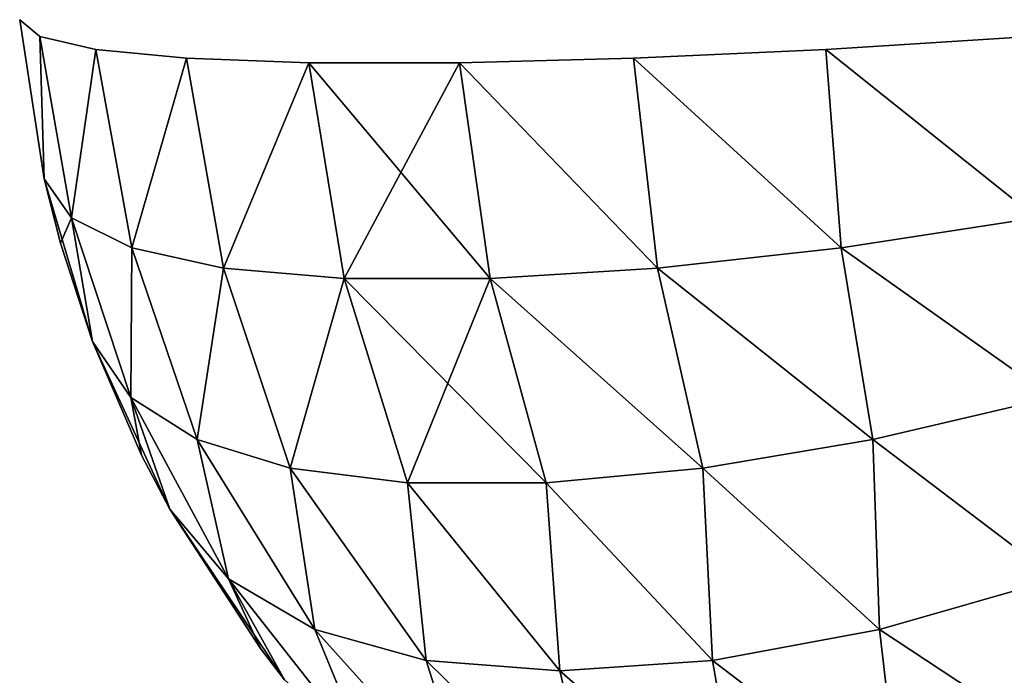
# Model space of a CAD drawing. Header units: millimetres. Extents: x -125 to 125, y -4 to 54.
# Tile 238 of 256: x 122.664 to 123.065, y -2.911 to -2.644. Entities that reach past the tile are written whole.
import ezdxf

# ---------------------------------------------------------------- set-up
doc = ezdxf.new("R2010")
doc.units = ezdxf.units.MM
doc.header["$LTSCALE"] = 65.185185
for name, color, linetype in [('293', 7, 'CONTINUOUS'), ('294', 7, 'CONTINUOUS'), ('295', 7, 'CONTINUOUS'), ('301', 7, 'CONTINUOUS'), ('302', 7, 'CONTINUOUS'), ('303', 7, 'CONTINUOUS')]:
    doc.layers.add(name, color=color, linetype=linetype)

msp = doc.modelspace()

# ---------------------------------------------------------------- linework, layer by layer
at = {"layer": '293', "color": 7, "linetype": 'Continuous'}
for points in [[(122.67384, -2.7085, -41.04183), (122.66383, -2.64358, -41.04183), (122.67198, -2.6504, -41.12792), (122.67384, -2.7085, -41.04183)], [(122.69487, -2.6557, -41.21141), (122.68493, -2.7244, -41.1255), (122.67198, -2.6504, -41.12792), (122.69487, -2.6557, -41.21141)], [(122.68493, -2.7244, -41.1255), (122.67384, -2.7085, -41.04183), (122.67198, -2.6504, -41.12792), (122.68493, -2.7244, -41.1255)], [(123.07585, -2.6504, -41.53178), (123.07826, -2.7244, -41.51883), (122.99235, -2.6557, -41.50889), (123.07585, -2.6504, -41.53178)], [(122.7095, -2.73661, -41.20507), (122.68493, -2.7244, -41.1255), (122.69487, -2.6557, -41.21141), (122.7095, -2.73661, -41.20507)], [(122.73182, -2.65932, -41.2898), (122.7095, -2.73661, -41.20507), (122.69487, -2.6557, -41.21141), (122.73182, -2.65932, -41.2898)], [(122.99235, -2.6557, -41.50889), (122.99869, -2.73661, -41.49426), (122.91397, -2.65932, -41.47195), (122.99235, -2.6557, -41.50889)], [(123.07826, -2.7244, -41.51883), (122.99869, -2.73661, -41.49426), (122.99235, -2.6557, -41.50889), (123.07826, -2.7244, -41.51883)], [(122.74689, -2.74494, -41.28002), (122.7095, -2.73661, -41.20507), (122.73182, -2.65932, -41.2898), (122.74689, -2.74494, -41.28002)], [(122.78171, -2.66116, -41.36072), (122.74689, -2.74494, -41.28002), (122.73182, -2.65932, -41.2898), (122.78171, -2.66116, -41.36072)], [(122.91397, -2.65932, -41.47195), (122.92374, -2.74494, -41.45688), (122.84304, -2.66116, -41.42206), (122.91397, -2.65932, -41.47195)], [(122.99869, -2.73661, -41.49426), (122.92374, -2.74494, -41.45688), (122.91397, -2.65932, -41.47195), (122.99869, -2.73661, -41.49426)], [(122.79603, -2.74917, -41.34821), (122.74689, -2.74494, -41.28002), (122.78171, -2.66116, -41.36072), (122.79603, -2.74917, -41.34821)], [(122.84304, -2.66116, -41.42206), (122.79603, -2.74917, -41.34821), (122.78171, -2.66116, -41.36072), (122.84304, -2.66116, -41.42206)], [(122.85555, -2.74917, -41.40773), (122.79603, -2.74917, -41.34821), (122.84304, -2.66116, -41.42206), (122.85555, -2.74917, -41.40773)], [(122.92374, -2.74494, -41.45688), (122.85555, -2.74917, -41.40773), (122.84304, -2.66116, -41.42206), (122.92374, -2.74494, -41.45688)], [(122.67384, -2.7085, -41.04183), (122.68493, -2.7244, -41.1255), (122.6804, -2.73465, -41.04183), (122.67384, -2.7085, -41.04183)], [(122.68493, -2.7244, -41.1255), (122.69346, -2.77475, -41.04183), (122.6804, -2.73465, -41.04183), (122.68493, -2.7244, -41.1255)], [(122.68493, -2.7244, -41.1255), (122.7095, -2.73661, -41.20507), (122.70914, -2.79757, -41.11898), (122.68493, -2.7244, -41.1255)], [(122.68493, -2.7244, -41.1255), (122.70914, -2.79757, -41.11898), (122.69346, -2.77475, -41.04183), (122.68493, -2.7244, -41.1255)], [(122.99869, -2.73661, -41.49426), (123.07826, -2.7244, -41.51883), (123.08478, -2.79757, -41.49462), (122.99869, -2.73661, -41.49426)], [(122.7095, -2.73661, -41.20507), (122.73618, -2.81478, -41.1922), (122.70914, -2.79757, -41.11898), (122.7095, -2.73661, -41.20507)], [(122.7095, -2.73661, -41.20507), (122.74689, -2.74494, -41.28002), (122.73618, -2.81478, -41.1922), (122.7095, -2.73661, -41.20507)], [(122.92374, -2.74494, -41.45688), (122.99869, -2.73661, -41.49426), (123.01157, -2.81478, -41.46758), (122.92374, -2.74494, -41.45688)], [(122.99869, -2.73661, -41.49426), (123.08478, -2.79757, -41.49462), (123.01157, -2.81478, -41.46758), (122.99869, -2.73661, -41.49426)], [(122.74689, -2.74494, -41.28002), (122.7741, -2.82651, -41.26157), (122.73618, -2.81478, -41.1922), (122.74689, -2.74494, -41.28002)], [(122.74689, -2.74494, -41.28002), (122.79603, -2.74917, -41.34821), (122.7741, -2.82651, -41.26157), (122.74689, -2.74494, -41.28002)], [(122.85555, -2.74917, -41.40773), (122.92374, -2.74494, -41.45688), (122.9422, -2.82651, -41.42966), (122.85555, -2.74917, -41.40773)], [(122.92374, -2.74494, -41.45688), (123.01157, -2.81478, -41.46758), (122.9422, -2.82651, -41.42966), (122.92374, -2.74494, -41.45688)], [(122.79603, -2.74917, -41.34821), (122.82193, -2.83245, -41.32532), (122.7741, -2.82651, -41.26157), (122.79603, -2.74917, -41.34821)], [(122.79603, -2.74917, -41.34821), (122.85555, -2.74917, -41.40773), (122.82193, -2.83245, -41.32532), (122.79603, -2.74917, -41.34821)], [(122.85555, -2.74917, -41.40773), (122.87844, -2.83245, -41.38184), (122.82193, -2.83245, -41.32532), (122.85555, -2.74917, -41.40773)], [(122.85555, -2.74917, -41.40773), (122.9422, -2.82651, -41.42966), (122.87844, -2.83245, -41.38184), (122.85555, -2.74917, -41.40773)], [(122.70914, -2.79757, -41.11898), (122.71349, -2.82113, -41.04183), (122.69346, -2.77475, -41.04183), (122.70914, -2.79757, -41.11898)], [(122.72503, -2.84315, -41.04183), (122.71349, -2.82113, -41.04183), (122.70914, -2.79757, -41.11898), (122.72503, -2.84315, -41.04183)], [(122.73618, -2.81478, -41.1922), (122.749, -2.87162, -41.11742), (122.70914, -2.79757, -41.11898), (122.73618, -2.81478, -41.1922)], [(122.749, -2.87162, -41.11742), (122.72503, -2.84315, -41.04183), (122.70914, -2.79757, -41.11898), (122.749, -2.87162, -41.11742)], [(123.08478, -2.79757, -41.49462), (123.08634, -2.87162, -41.45476), (123.01157, -2.81478, -41.46758), (123.08478, -2.79757, -41.49462)], [(122.7741, -2.82651, -41.26157), (122.78406, -2.89223, -41.18954), (122.73618, -2.81478, -41.1922), (122.7741, -2.82651, -41.26157)], [(122.78406, -2.89223, -41.18954), (122.749, -2.87162, -41.11742), (122.73618, -2.81478, -41.1922), (122.78406, -2.89223, -41.18954)], [(123.01157, -2.81478, -41.46758), (123.01422, -2.89223, -41.4197), (122.9422, -2.82651, -41.42966), (123.01157, -2.81478, -41.46758)], [(123.08634, -2.87162, -41.45476), (123.01422, -2.89223, -41.4197), (123.01157, -2.81478, -41.46758), (123.08634, -2.87162, -41.45476)], [(122.82193, -2.83245, -41.32532), (122.82947, -2.90482, -41.25761), (122.7741, -2.82651, -41.26157), (122.82193, -2.83245, -41.32532)], [(122.82947, -2.90482, -41.25761), (122.78406, -2.89223, -41.18954), (122.7741, -2.82651, -41.26157), (122.82947, -2.90482, -41.25761)], [(122.9422, -2.82651, -41.42966), (122.94616, -2.90482, -41.37429), (122.87844, -2.83245, -41.38184), (122.9422, -2.82651, -41.42966)], [(123.01422, -2.89223, -41.4197), (122.94616, -2.90482, -41.37429), (122.9422, -2.82651, -41.42966), (123.01422, -2.89223, -41.4197)], [(122.87844, -2.83245, -41.38184), (122.88401, -2.90906, -41.31976), (122.82193, -2.83245, -41.32532), (122.87844, -2.83245, -41.38184)], [(122.88401, -2.90906, -41.31976), (122.82947, -2.90482, -41.25761), (122.82193, -2.83245, -41.32532), (122.88401, -2.90906, -41.31976)], [(122.94616, -2.90482, -41.37429), (122.88401, -2.90906, -41.31976), (122.87844, -2.83245, -41.38184), (122.94616, -2.90482, -41.37429)], [(122.749, -2.87162, -41.11742), (122.76195, -2.90003, -41.04183), (122.72503, -2.84315, -41.04183), (122.749, -2.87162, -41.11742)], [(122.78406, -2.89223, -41.18954), (122.80497, -2.94282, -41.11293), (122.749, -2.87162, -41.11742), (122.78406, -2.89223, -41.18954)], [(122.80497, -2.94282, -41.11293), (122.77182, -2.91275, -41.04183), (122.749, -2.87162, -41.11742), (122.80497, -2.94282, -41.11293)], [(122.77182, -2.91275, -41.04183), (122.76195, -2.90003, -41.04183), (122.749, -2.87162, -41.11742), (122.77182, -2.91275, -41.04183)], [(123.08634, -2.87162, -41.45476), (123.09083, -2.94282, -41.3988), (123.01422, -2.89223, -41.4197), (123.08634, -2.87162, -41.45476)], [(122.82947, -2.90482, -41.25761), (122.84781, -2.96319, -41.18121), (122.78406, -2.89223, -41.18954), (122.82947, -2.90482, -41.25761)], [(122.84781, -2.96319, -41.18121), (122.80497, -2.94282, -41.11293), (122.78406, -2.89223, -41.18954), (122.84781, -2.96319, -41.18121)], [(123.01422, -2.89223, -41.4197), (123.02255, -2.96319, -41.35595), (122.94616, -2.90482, -41.37429), (123.01422, -2.89223, -41.4197)], [(123.09083, -2.94282, -41.3988), (123.02255, -2.96319, -41.35595), (123.01422, -2.89223, -41.4197), (123.09083, -2.94282, -41.3988)], [(122.88401, -2.90906, -41.31976), (122.89934, -2.97351, -41.24563), (122.82947, -2.90482, -41.25761), (122.88401, -2.90906, -41.31976)], [(122.89934, -2.97351, -41.24563), (122.84781, -2.96319, -41.18121), (122.82947, -2.90482, -41.25761), (122.89934, -2.97351, -41.24563)], [(122.94616, -2.90482, -41.37429), (122.95813, -2.97351, -41.30442), (122.88401, -2.90906, -41.31976), (122.94616, -2.90482, -41.37429)], [(123.02255, -2.96319, -41.35595), (122.95813, -2.97351, -41.30442), (122.94616, -2.90482, -41.37429), (123.02255, -2.96319, -41.35595)], [(122.95813, -2.97351, -41.30442), (122.89934, -2.97351, -41.24563), (122.88401, -2.90906, -41.31976), (122.95813, -2.97351, -41.30442)]]:
    msp.add_3dface(points, dxfattribs=at)
at = {"layer": '294', "color": 7, "linetype": 'Continuous'}
for points in [[(122.66383, -2.64358, -41.04183), (122.67384, -2.7085, -41.04183), (122.66383, -2.64358, -38.95817), (122.66383, -2.64358, -41.04183)], [(122.66383, -2.64358, -38.95817), (122.67384, -2.7085, -41.04183), (122.67384, -2.7085, -38.95817), (122.66383, -2.64358, -38.95817)], [(122.67384, -2.7085, -38.95817), (122.6804, -2.73465, -41.04183), (122.6804, -2.73466, -38.95817), (122.67384, -2.7085, -38.95817)], [(122.67384, -2.7085, -41.04183), (122.6804, -2.73465, -41.04183), (122.67384, -2.7085, -38.95817), (122.67384, -2.7085, -41.04183)], [(122.6804, -2.73465, -41.04183), (122.69346, -2.77475, -41.04183), (122.6804, -2.73466, -38.95817), (122.6804, -2.73465, -41.04183)], [(122.6804, -2.73466, -38.95817), (122.69346, -2.77475, -41.04183), (122.69346, -2.77475, -38.95817), (122.6804, -2.73466, -38.95817)], [(122.69346, -2.77475, -41.04183), (122.71349, -2.82113, -41.04183), (122.69346, -2.77475, -38.95817), (122.69346, -2.77475, -41.04183)], [(122.69346, -2.77475, -38.95817), (122.71349, -2.82113, -41.04183), (122.71349, -2.82113, -38.95817), (122.69346, -2.77475, -38.95817)], [(122.71349, -2.82113, -41.04183), (122.72503, -2.84315, -41.04183), (122.71349, -2.82113, -38.95817), (122.71349, -2.82113, -41.04183)], [(122.71349, -2.82113, -38.95817), (122.72503, -2.84315, -41.04183), (122.72503, -2.84315, -38.95817), (122.71349, -2.82113, -38.95817)], [(122.72503, -2.84315, -41.04183), (122.76195, -2.90003, -41.04183), (122.72503, -2.84315, -38.95817), (122.72503, -2.84315, -41.04183)], [(122.72503, -2.84315, -38.95817), (122.76195, -2.90003, -41.04183), (122.76195, -2.90003, -38.95817), (122.72503, -2.84315, -38.95817)], [(122.76195, -2.90003, -41.04183), (122.77182, -2.91275, -41.04183), (122.76195, -2.90003, -38.95817), (122.76195, -2.90003, -41.04183)], [(122.76195, -2.90003, -38.95817), (122.77182, -2.91275, -41.04183), (122.77182, -2.91275, -38.95817), (122.76195, -2.90003, -38.95817)]]:
    msp.add_3dface(points, dxfattribs=at)
at = {"layer": '295', "color": 7, "linetype": 'Continuous'}
for points in [[(122.66383, -2.64358, -38.95817), (122.67384, -2.7085, -38.95817), (122.67198, -2.6504, -38.87208), (122.66383, -2.64358, -38.95817)], [(122.67384, -2.7085, -38.95817), (122.68493, -2.7244, -38.8745), (122.67198, -2.6504, -38.87208), (122.67384, -2.7085, -38.95817)], [(122.67198, -2.6504, -38.87208), (122.68493, -2.7244, -38.8745), (122.69487, -2.6557, -38.78859), (122.67198, -2.6504, -38.87208)], [(122.99235, -2.6557, -38.49111), (123.07826, -2.7244, -38.48117), (123.07585, -2.6504, -38.46822), (122.99235, -2.6557, -38.49111)], [(122.68493, -2.7244, -38.8745), (122.7095, -2.73661, -38.79493), (122.69487, -2.6557, -38.78859), (122.68493, -2.7244, -38.8745)], [(122.69487, -2.6557, -38.78859), (122.7095, -2.73661, -38.79493), (122.73182, -2.65932, -38.7102), (122.69487, -2.6557, -38.78859)], [(122.91397, -2.65932, -38.52805), (122.99869, -2.73661, -38.50574), (122.99235, -2.6557, -38.49111), (122.91397, -2.65932, -38.52805)], [(122.99869, -2.73661, -38.50574), (123.07826, -2.7244, -38.48117), (122.99235, -2.6557, -38.49111), (122.99869, -2.73661, -38.50574)], [(122.7095, -2.73661, -38.79493), (122.74689, -2.74494, -38.71998), (122.73182, -2.65932, -38.7102), (122.7095, -2.73661, -38.79493)], [(122.73182, -2.65932, -38.7102), (122.74689, -2.74494, -38.71998), (122.78171, -2.66116, -38.63928), (122.73182, -2.65932, -38.7102)], [(122.84304, -2.66116, -38.57794), (122.92375, -2.74494, -38.54312), (122.91397, -2.65932, -38.52805), (122.84304, -2.66116, -38.57794)], [(122.92375, -2.74494, -38.54312), (122.99869, -2.73661, -38.50574), (122.91397, -2.65932, -38.52805), (122.92375, -2.74494, -38.54312)], [(122.74689, -2.74494, -38.71998), (122.79603, -2.74917, -38.65179), (122.78171, -2.66116, -38.63928), (122.74689, -2.74494, -38.71998)], [(122.78171, -2.66116, -38.63928), (122.85555, -2.74917, -38.59227), (122.84304, -2.66116, -38.57794), (122.78171, -2.66116, -38.63928)], [(122.79603, -2.74917, -38.65179), (122.85555, -2.74917, -38.59227), (122.78171, -2.66116, -38.63928), (122.79603, -2.74917, -38.65179)], [(122.85555, -2.74917, -38.59227), (122.92375, -2.74494, -38.54312), (122.84304, -2.66116, -38.57794), (122.85555, -2.74917, -38.59227)], [(122.67384, -2.7085, -38.95817), (122.69346, -2.77475, -38.95817), (122.68493, -2.7244, -38.8745), (122.67384, -2.7085, -38.95817)], [(122.67384, -2.7085, -38.95817), (122.6804, -2.73466, -38.95817), (122.69346, -2.77475, -38.95817), (122.67384, -2.7085, -38.95817)], [(122.68493, -2.7244, -38.8745), (122.69346, -2.77475, -38.95817), (122.70914, -2.79757, -38.88102), (122.68493, -2.7244, -38.8745)], [(122.7095, -2.73661, -38.79493), (122.68493, -2.7244, -38.8745), (122.70914, -2.79757, -38.88102), (122.7095, -2.73661, -38.79493)], [(123.07826, -2.7244, -38.48117), (122.99869, -2.73661, -38.50574), (123.08478, -2.79757, -38.50538), (123.07826, -2.7244, -38.48117)], [(122.7095, -2.73661, -38.79493), (122.70914, -2.79757, -38.88102), (122.73618, -2.81478, -38.8078), (122.7095, -2.73661, -38.79493)], [(122.74689, -2.74494, -38.71998), (122.7095, -2.73661, -38.79493), (122.73618, -2.81478, -38.8078), (122.74689, -2.74494, -38.71998)], [(122.99869, -2.73661, -38.50574), (122.92375, -2.74494, -38.54312), (123.01157, -2.81478, -38.53242), (122.99869, -2.73661, -38.50574)], [(122.99869, -2.73661, -38.50574), (123.01157, -2.81478, -38.53242), (123.08478, -2.79757, -38.50538), (122.99869, -2.73661, -38.50574)], [(122.74689, -2.74494, -38.71998), (122.73618, -2.81478, -38.8078), (122.7741, -2.82651, -38.73843), (122.74689, -2.74494, -38.71998)], [(122.79603, -2.74917, -38.65179), (122.74689, -2.74494, -38.71998), (122.7741, -2.82651, -38.73843), (122.79603, -2.74917, -38.65179)], [(122.92375, -2.74494, -38.54312), (122.85555, -2.74917, -38.59227), (122.9422, -2.82651, -38.57034), (122.92375, -2.74494, -38.54312)], [(122.92375, -2.74494, -38.54312), (122.9422, -2.82651, -38.57034), (123.01157, -2.81478, -38.53242), (122.92375, -2.74494, -38.54312)], [(122.79603, -2.74917, -38.65179), (122.7741, -2.82651, -38.73843), (122.82193, -2.83245, -38.67468), (122.79603, -2.74917, -38.65179)], [(122.85555, -2.74917, -38.59227), (122.79603, -2.74917, -38.65179), (122.87844, -2.83245, -38.61816), (122.85555, -2.74917, -38.59227)], [(122.79603, -2.74917, -38.65179), (122.82193, -2.83245, -38.67468), (122.87844, -2.83245, -38.61816), (122.79603, -2.74917, -38.65179)], [(122.85555, -2.74917, -38.59227), (122.87844, -2.83245, -38.61816), (122.9422, -2.82651, -38.57034), (122.85555, -2.74917, -38.59227)], [(122.69346, -2.77475, -38.95817), (122.72503, -2.84315, -38.95817), (122.70914, -2.79757, -38.88102), (122.69346, -2.77475, -38.95817)], [(122.69346, -2.77475, -38.95817), (122.71349, -2.82113, -38.95817), (122.72503, -2.84315, -38.95817), (122.69346, -2.77475, -38.95817)], [(122.72503, -2.84315, -38.95817), (122.749, -2.87162, -38.88258), (122.70914, -2.79757, -38.88102), (122.72503, -2.84315, -38.95817)], [(122.70914, -2.79757, -38.88102), (122.749, -2.87162, -38.88258), (122.73618, -2.81478, -38.8078), (122.70914, -2.79757, -38.88102)], [(123.01157, -2.81478, -38.53242), (123.08634, -2.87162, -38.54524), (123.08478, -2.79757, -38.50538), (123.01157, -2.81478, -38.53242)], [(122.73618, -2.81478, -38.8078), (122.78406, -2.89223, -38.81046), (122.7741, -2.82651, -38.73843), (122.73618, -2.81478, -38.8078)], [(122.749, -2.87162, -38.88258), (122.78406, -2.89223, -38.81046), (122.73618, -2.81478, -38.8078), (122.749, -2.87162, -38.88258)], [(122.9422, -2.82651, -38.57034), (123.01422, -2.89223, -38.5803), (123.01157, -2.81478, -38.53242), (122.9422, -2.82651, -38.57034)], [(123.01422, -2.89223, -38.5803), (123.08634, -2.87162, -38.54524), (123.01157, -2.81478, -38.53242), (123.01422, -2.89223, -38.5803)], [(122.7741, -2.82651, -38.73843), (122.82947, -2.90482, -38.74239), (122.82193, -2.83245, -38.67468), (122.7741, -2.82651, -38.73843)], [(122.78406, -2.89223, -38.81046), (122.82947, -2.90482, -38.74239), (122.7741, -2.82651, -38.73843), (122.78406, -2.89223, -38.81046)], [(122.87844, -2.83245, -38.61816), (122.94616, -2.90482, -38.62571), (122.9422, -2.82651, -38.57034), (122.87844, -2.83245, -38.61816)], [(122.94616, -2.90482, -38.62571), (123.01422, -2.89223, -38.5803), (122.9422, -2.82651, -38.57034), (122.94616, -2.90482, -38.62571)], [(122.82193, -2.83245, -38.67468), (122.88401, -2.90906, -38.68024), (122.87844, -2.83245, -38.61816), (122.82193, -2.83245, -38.67468)], [(122.82947, -2.90482, -38.74239), (122.88401, -2.90906, -38.68024), (122.82193, -2.83245, -38.67468), (122.82947, -2.90482, -38.74239)], [(122.88401, -2.90906, -38.68024), (122.94616, -2.90482, -38.62571), (122.87844, -2.83245, -38.61816), (122.88401, -2.90906, -38.68024)], [(122.72503, -2.84315, -38.95817), (122.77182, -2.91275, -38.95817), (122.749, -2.87162, -38.88258), (122.72503, -2.84315, -38.95817)], [(122.72503, -2.84315, -38.95817), (122.76195, -2.90003, -38.95817), (122.77182, -2.91275, -38.95817), (122.72503, -2.84315, -38.95817)], [(122.77182, -2.91275, -38.95817), (122.80497, -2.94282, -38.88707), (122.749, -2.87162, -38.88258), (122.77182, -2.91275, -38.95817)], [(122.749, -2.87162, -38.88258), (122.80497, -2.94282, -38.88707), (122.78406, -2.89223, -38.81046), (122.749, -2.87162, -38.88258)], [(123.01422, -2.89223, -38.5803), (123.09083, -2.94282, -38.6012), (123.08634, -2.87162, -38.54524), (123.01422, -2.89223, -38.5803)], [(122.78406, -2.89223, -38.81046), (122.84781, -2.96319, -38.81879), (122.82947, -2.90482, -38.74239), (122.78406, -2.89223, -38.81046)], [(122.80497, -2.94282, -38.88707), (122.84781, -2.96319, -38.81879), (122.78406, -2.89223, -38.81046), (122.80497, -2.94282, -38.88707)], [(122.94616, -2.90482, -38.62571), (123.02255, -2.96319, -38.64405), (123.01422, -2.89223, -38.5803), (122.94616, -2.90482, -38.62571)], [(123.02255, -2.96319, -38.64405), (123.09083, -2.94282, -38.6012), (123.01422, -2.89223, -38.5803), (123.02255, -2.96319, -38.64405)], [(122.82947, -2.90482, -38.74239), (122.89934, -2.97351, -38.75437), (122.88401, -2.90906, -38.68024), (122.82947, -2.90482, -38.74239)], [(122.84781, -2.96319, -38.81879), (122.89934, -2.97351, -38.75437), (122.82947, -2.90482, -38.74239), (122.84781, -2.96319, -38.81879)], [(122.88401, -2.90906, -38.68024), (122.95813, -2.97351, -38.69558), (122.94616, -2.90482, -38.62571), (122.88401, -2.90906, -38.68024)], [(122.95813, -2.97351, -38.69558), (123.02255, -2.96319, -38.64405), (122.94616, -2.90482, -38.62571), (122.95813, -2.97351, -38.69558)], [(122.89934, -2.97351, -38.75437), (122.95813, -2.97351, -38.69558), (122.88401, -2.90906, -38.68024), (122.89934, -2.97351, -38.75437)]]:
    msp.add_3dface(points, dxfattribs=at)
at = {"layer": '301', "color": 7, "linetype": 'Continuous'}
for points in [[(122.67384, -2.7085, 38.95817), (122.66383, -2.64358, 38.95817), (122.67198, -2.6504, 38.87208), (122.67384, -2.7085, 38.95817)], [(122.69487, -2.6557, 38.78859), (122.68493, -2.7244, 38.8745), (122.67198, -2.6504, 38.87208), (122.69487, -2.6557, 38.78859)], [(122.68493, -2.7244, 38.8745), (122.67384, -2.7085, 38.95817), (122.67198, -2.6504, 38.87208), (122.68493, -2.7244, 38.8745)], [(123.07585, -2.6504, 38.46822), (123.07826, -2.7244, 38.48117), (122.99235, -2.6557, 38.49111), (123.07585, -2.6504, 38.46822)], [(122.7095, -2.73661, 38.79493), (122.68493, -2.7244, 38.8745), (122.69487, -2.6557, 38.78859), (122.7095, -2.73661, 38.79493)], [(122.73182, -2.65932, 38.7102), (122.7095, -2.73661, 38.79493), (122.69487, -2.6557, 38.78859), (122.73182, -2.65932, 38.7102)], [(122.99235, -2.6557, 38.49111), (122.99869, -2.73661, 38.50574), (122.91397, -2.65932, 38.52805), (122.99235, -2.6557, 38.49111)], [(123.07826, -2.7244, 38.48117), (122.99869, -2.73661, 38.50574), (122.99235, -2.6557, 38.49111), (123.07826, -2.7244, 38.48117)], [(122.74689, -2.74494, 38.71998), (122.7095, -2.73661, 38.79493), (122.73182, -2.65932, 38.7102), (122.74689, -2.74494, 38.71998)], [(122.78171, -2.66116, 38.63928), (122.74689, -2.74494, 38.71998), (122.73182, -2.65932, 38.7102), (122.78171, -2.66116, 38.63928)], [(122.91397, -2.65932, 38.52805), (122.92374, -2.74494, 38.54312), (122.84304, -2.66116, 38.57794), (122.91397, -2.65932, 38.52805)], [(122.99869, -2.73661, 38.50574), (122.92374, -2.74494, 38.54312), (122.91397, -2.65932, 38.52805), (122.99869, -2.73661, 38.50574)], [(122.79603, -2.74917, 38.65179), (122.74689, -2.74494, 38.71998), (122.78171, -2.66116, 38.63928), (122.79603, -2.74917, 38.65179)], [(122.84304, -2.66116, 38.57794), (122.79603, -2.74917, 38.65179), (122.78171, -2.66116, 38.63928), (122.84304, -2.66116, 38.57794)], [(122.85555, -2.74917, 38.59227), (122.79603, -2.74917, 38.65179), (122.84304, -2.66116, 38.57794), (122.85555, -2.74917, 38.59227)], [(122.92374, -2.74494, 38.54312), (122.85555, -2.74917, 38.59227), (122.84304, -2.66116, 38.57794), (122.92374, -2.74494, 38.54312)], [(122.67384, -2.7085, 38.95817), (122.68493, -2.7244, 38.8745), (122.6804, -2.73465, 38.95817), (122.67384, -2.7085, 38.95817)], [(122.68493, -2.7244, 38.8745), (122.69346, -2.77475, 38.95817), (122.6804, -2.73465, 38.95817), (122.68493, -2.7244, 38.8745)], [(122.68493, -2.7244, 38.8745), (122.7095, -2.73661, 38.79493), (122.70914, -2.79757, 38.88102), (122.68493, -2.7244, 38.8745)], [(122.68493, -2.7244, 38.8745), (122.70914, -2.79757, 38.88102), (122.69346, -2.77475, 38.95817), (122.68493, -2.7244, 38.8745)], [(122.99869, -2.73661, 38.50574), (123.07826, -2.7244, 38.48117), (123.08478, -2.79757, 38.50538), (122.99869, -2.73661, 38.50574)], [(122.7095, -2.73661, 38.79493), (122.73618, -2.81478, 38.8078), (122.70914, -2.79757, 38.88102), (122.7095, -2.73661, 38.79493)], [(122.7095, -2.73661, 38.79493), (122.74689, -2.74494, 38.71998), (122.73618, -2.81478, 38.8078), (122.7095, -2.73661, 38.79493)], [(122.92374, -2.74494, 38.54312), (122.99869, -2.73661, 38.50574), (123.01157, -2.81478, 38.53242), (122.92374, -2.74494, 38.54312)], [(122.99869, -2.73661, 38.50574), (123.08478, -2.79757, 38.50538), (123.01157, -2.81478, 38.53242), (122.99869, -2.73661, 38.50574)], [(122.74689, -2.74494, 38.71998), (122.7741, -2.82651, 38.73843), (122.73618, -2.81478, 38.8078), (122.74689, -2.74494, 38.71998)], [(122.74689, -2.74494, 38.71998), (122.79603, -2.74917, 38.65179), (122.7741, -2.82651, 38.73843), (122.74689, -2.74494, 38.71998)], [(122.85555, -2.74917, 38.59227), (122.92374, -2.74494, 38.54312), (122.9422, -2.82651, 38.57034), (122.85555, -2.74917, 38.59227)], [(122.92374, -2.74494, 38.54312), (123.01157, -2.81478, 38.53242), (122.9422, -2.82651, 38.57034), (122.92374, -2.74494, 38.54312)], [(122.79603, -2.74917, 38.65179), (122.82193, -2.83245, 38.67468), (122.7741, -2.82651, 38.73843), (122.79603, -2.74917, 38.65179)], [(122.79603, -2.74917, 38.65179), (122.85555, -2.74917, 38.59227), (122.82193, -2.83245, 38.67468), (122.79603, -2.74917, 38.65179)], [(122.85555, -2.74917, 38.59227), (122.87844, -2.83245, 38.61816), (122.82193, -2.83245, 38.67468), (122.85555, -2.74917, 38.59227)], [(122.85555, -2.74917, 38.59227), (122.9422, -2.82651, 38.57034), (122.87844, -2.83245, 38.61816), (122.85555, -2.74917, 38.59227)], [(122.70914, -2.79757, 38.88102), (122.71349, -2.82113, 38.95817), (122.69346, -2.77475, 38.95817), (122.70914, -2.79757, 38.88102)], [(122.749, -2.87162, 38.88258), (122.72503, -2.84315, 38.95817), (122.70914, -2.79757, 38.88102), (122.749, -2.87162, 38.88258)], [(122.73618, -2.81478, 38.8078), (122.749, -2.87162, 38.88258), (122.70914, -2.79757, 38.88102), (122.73618, -2.81478, 38.8078)], [(122.72503, -2.84315, 38.95817), (122.71349, -2.82113, 38.95817), (122.70914, -2.79757, 38.88102), (122.72503, -2.84315, 38.95817)], [(123.08478, -2.79757, 38.50538), (123.08634, -2.87162, 38.54524), (123.01157, -2.81478, 38.53242), (123.08478, -2.79757, 38.50538)], [(122.78406, -2.89223, 38.81046), (122.749, -2.87162, 38.88258), (122.73618, -2.81478, 38.8078), (122.78406, -2.89223, 38.81046)], [(122.7741, -2.82651, 38.73843), (122.78406, -2.89223, 38.81046), (122.73618, -2.81478, 38.8078), (122.7741, -2.82651, 38.73843)], [(123.01157, -2.81478, 38.53242), (123.01422, -2.89223, 38.5803), (122.9422, -2.82651, 38.57034), (123.01157, -2.81478, 38.53242)], [(123.08634, -2.87162, 38.54524), (123.01422, -2.89223, 38.5803), (123.01157, -2.81478, 38.53242), (123.08634, -2.87162, 38.54524)], [(122.82947, -2.90482, 38.74239), (122.78406, -2.89223, 38.81046), (122.7741, -2.82651, 38.73843), (122.82947, -2.90482, 38.74239)], [(122.82193, -2.83245, 38.67468), (122.82947, -2.90482, 38.74239), (122.7741, -2.82651, 38.73843), (122.82193, -2.83245, 38.67468)], [(122.9422, -2.82651, 38.57034), (122.94616, -2.90482, 38.62571), (122.87844, -2.83245, 38.61816), (122.9422, -2.82651, 38.57034)], [(123.01422, -2.89223, 38.5803), (122.94616, -2.90482, 38.62571), (122.9422, -2.82651, 38.57034), (123.01422, -2.89223, 38.5803)], [(122.88401, -2.90906, 38.68024), (122.82947, -2.90482, 38.74239), (122.82193, -2.83245, 38.67468), (122.88401, -2.90906, 38.68024)], [(122.87844, -2.83245, 38.61816), (122.88401, -2.90906, 38.68024), (122.82193, -2.83245, 38.67468), (122.87844, -2.83245, 38.61816)], [(122.94616, -2.90482, 38.62571), (122.88401, -2.90906, 38.68024), (122.87844, -2.83245, 38.61816), (122.94616, -2.90482, 38.62571)], [(122.749, -2.87162, 38.88258), (122.76195, -2.90003, 38.95817), (122.72503, -2.84315, 38.95817), (122.749, -2.87162, 38.88258)], [(122.77182, -2.91275, 38.95817), (122.76195, -2.90003, 38.95817), (122.749, -2.87162, 38.88258), (122.77182, -2.91275, 38.95817)], [(122.78406, -2.89223, 38.81046), (122.80497, -2.94282, 38.88707), (122.749, -2.87162, 38.88258), (122.78406, -2.89223, 38.81046)], [(122.80497, -2.94282, 38.88707), (122.77182, -2.91275, 38.95817), (122.749, -2.87162, 38.88258), (122.80497, -2.94282, 38.88707)], [(123.08634, -2.87162, 38.54524), (123.09083, -2.94282, 38.6012), (123.01422, -2.89223, 38.5803), (123.08634, -2.87162, 38.54524)], [(122.82947, -2.90482, 38.74239), (122.84781, -2.96319, 38.81879), (122.78406, -2.89223, 38.81046), (122.82947, -2.90482, 38.74239)], [(122.84781, -2.96319, 38.81879), (122.80497, -2.94282, 38.88707), (122.78406, -2.89223, 38.81046), (122.84781, -2.96319, 38.81879)], [(123.01422, -2.89223, 38.5803), (123.02255, -2.96319, 38.64405), (122.94616, -2.90482, 38.62571), (123.01422, -2.89223, 38.5803)], [(123.09083, -2.94282, 38.6012), (123.02255, -2.96319, 38.64405), (123.01422, -2.89223, 38.5803), (123.09083, -2.94282, 38.6012)], [(122.88401, -2.90906, 38.68024), (122.89934, -2.97351, 38.75437), (122.82947, -2.90482, 38.74239), (122.88401, -2.90906, 38.68024)], [(122.89934, -2.97351, 38.75437), (122.84781, -2.96319, 38.81879), (122.82947, -2.90482, 38.74239), (122.89934, -2.97351, 38.75437)], [(122.94616, -2.90482, 38.62571), (122.95813, -2.97351, 38.69558), (122.88401, -2.90906, 38.68024), (122.94616, -2.90482, 38.62571)], [(123.02255, -2.96319, 38.64405), (122.95813, -2.97351, 38.69558), (122.94616, -2.90482, 38.62571), (123.02255, -2.96319, 38.64405)], [(122.95813, -2.97351, 38.69558), (122.89934, -2.97351, 38.75437), (122.88401, -2.90906, 38.68024), (122.95813, -2.97351, 38.69558)]]:
    msp.add_3dface(points, dxfattribs=at)
at = {"layer": '302', "color": 7, "linetype": 'Continuous'}
for points in [[(122.66383, -2.64358, 41.04183), (122.67384, -2.7085, 38.95817), (122.67384, -2.7085, 41.04183), (122.66383, -2.64358, 41.04183)], [(122.66383, -2.64358, 38.95817), (122.67384, -2.7085, 38.95817), (122.66383, -2.64358, 41.04183), (122.66383, -2.64358, 38.95817)], [(122.67384, -2.7085, 41.04183), (122.6804, -2.73465, 38.95817), (122.6804, -2.73466, 41.04183), (122.67384, -2.7085, 41.04183)], [(122.67384, -2.7085, 38.95817), (122.6804, -2.73465, 38.95817), (122.67384, -2.7085, 41.04183), (122.67384, -2.7085, 38.95817)], [(122.6804, -2.73465, 38.95817), (122.69346, -2.77475, 38.95817), (122.6804, -2.73466, 41.04183), (122.6804, -2.73465, 38.95817)], [(122.6804, -2.73466, 41.04183), (122.69346, -2.77475, 38.95817), (122.69346, -2.77475, 41.04183), (122.6804, -2.73466, 41.04183)], [(122.69346, -2.77475, 38.95817), (122.71349, -2.82113, 38.95817), (122.69346, -2.77475, 41.04183), (122.69346, -2.77475, 38.95817)], [(122.69346, -2.77475, 41.04183), (122.71349, -2.82113, 38.95817), (122.71349, -2.82113, 41.04183), (122.69346, -2.77475, 41.04183)], [(122.71349, -2.82113, 38.95817), (122.72503, -2.84315, 38.95817), (122.71349, -2.82113, 41.04183), (122.71349, -2.82113, 38.95817)], [(122.71349, -2.82113, 41.04183), (122.72503, -2.84315, 38.95817), (122.72503, -2.84315, 41.04183), (122.71349, -2.82113, 41.04183)], [(122.72503, -2.84315, 41.04183), (122.76195, -2.90003, 38.95817), (122.76195, -2.90003, 41.04183), (122.72503, -2.84315, 41.04183)], [(122.72503, -2.84315, 38.95817), (122.76195, -2.90003, 38.95817), (122.72503, -2.84315, 41.04183), (122.72503, -2.84315, 38.95817)], [(122.76195, -2.90003, 38.95817), (122.77182, -2.91275, 38.95817), (122.76195, -2.90003, 41.04183), (122.76195, -2.90003, 38.95817)], [(122.76195, -2.90003, 41.04183), (122.77182, -2.91275, 38.95817), (122.77182, -2.91275, 41.04183), (122.76195, -2.90003, 41.04183)]]:
    msp.add_3dface(points, dxfattribs=at)
at = {"layer": '303', "color": 7, "linetype": 'Continuous'}
for points in [[(122.66383, -2.64358, 41.04183), (122.67384, -2.7085, 41.04183), (122.67198, -2.6504, 41.12792), (122.66383, -2.64358, 41.04183)], [(122.67384, -2.7085, 41.04183), (122.68493, -2.7244, 41.1255), (122.67198, -2.6504, 41.12792), (122.67384, -2.7085, 41.04183)], [(122.67198, -2.6504, 41.12792), (122.68493, -2.7244, 41.1255), (122.69487, -2.6557, 41.21141), (122.67198, -2.6504, 41.12792)], [(122.99235, -2.6557, 41.50889), (123.07826, -2.7244, 41.51883), (123.07585, -2.6504, 41.53178), (122.99235, -2.6557, 41.50889)], [(122.68493, -2.7244, 41.1255), (122.7095, -2.73661, 41.20507), (122.69487, -2.6557, 41.21141), (122.68493, -2.7244, 41.1255)], [(122.69487, -2.6557, 41.21141), (122.7095, -2.73661, 41.20507), (122.73182, -2.65932, 41.2898), (122.69487, -2.6557, 41.21141)], [(122.91397, -2.65932, 41.47195), (122.99869, -2.73661, 41.49426), (122.99235, -2.6557, 41.50889), (122.91397, -2.65932, 41.47195)], [(122.99869, -2.73661, 41.49426), (123.07826, -2.7244, 41.51883), (122.99235, -2.6557, 41.50889), (122.99869, -2.73661, 41.49426)], [(122.7095, -2.73661, 41.20507), (122.74689, -2.74494, 41.28002), (122.73182, -2.65932, 41.2898), (122.7095, -2.73661, 41.20507)], [(122.73182, -2.65932, 41.2898), (122.74689, -2.74494, 41.28002), (122.78171, -2.66116, 41.36072), (122.73182, -2.65932, 41.2898)], [(122.84304, -2.66116, 41.42206), (122.92375, -2.74494, 41.45688), (122.91397, -2.65932, 41.47195), (122.84304, -2.66116, 41.42206)], [(122.92375, -2.74494, 41.45688), (122.99869, -2.73661, 41.49426), (122.91397, -2.65932, 41.47195), (122.92375, -2.74494, 41.45688)], [(122.74689, -2.74494, 41.28002), (122.79603, -2.74917, 41.34821), (122.78171, -2.66116, 41.36072), (122.74689, -2.74494, 41.28002)], [(122.79603, -2.74917, 41.34821), (122.85555, -2.74917, 41.40773), (122.78171, -2.66116, 41.36072), (122.79603, -2.74917, 41.34821)], [(122.78171, -2.66116, 41.36072), (122.85555, -2.74917, 41.40773), (122.84304, -2.66116, 41.42206), (122.78171, -2.66116, 41.36072)], [(122.85555, -2.74917, 41.40773), (122.92375, -2.74494, 41.45688), (122.84304, -2.66116, 41.42206), (122.85555, -2.74917, 41.40773)], [(122.67384, -2.7085, 41.04183), (122.69346, -2.77475, 41.04183), (122.68493, -2.7244, 41.1255), (122.67384, -2.7085, 41.04183)], [(122.67384, -2.7085, 41.04183), (122.6804, -2.73466, 41.04183), (122.69346, -2.77475, 41.04183), (122.67384, -2.7085, 41.04183)], [(122.68493, -2.7244, 41.1255), (122.69346, -2.77475, 41.04183), (122.70914, -2.79757, 41.11898), (122.68493, -2.7244, 41.1255)], [(122.7095, -2.73661, 41.20507), (122.68493, -2.7244, 41.1255), (122.70914, -2.79757, 41.11898), (122.7095, -2.73661, 41.20507)], [(123.07826, -2.7244, 41.51883), (122.99869, -2.73661, 41.49426), (123.08478, -2.79757, 41.49462), (123.07826, -2.7244, 41.51883)], [(122.7095, -2.73661, 41.20507), (122.70914, -2.79757, 41.11898), (122.73618, -2.81478, 41.1922), (122.7095, -2.73661, 41.20507)], [(122.74689, -2.74494, 41.28002), (122.7095, -2.73661, 41.20507), (122.73618, -2.81478, 41.1922), (122.74689, -2.74494, 41.28002)], [(122.99869, -2.73661, 41.49426), (122.92375, -2.74494, 41.45688), (123.01157, -2.81478, 41.46758), (122.99869, -2.73661, 41.49426)], [(122.99869, -2.73661, 41.49426), (123.01157, -2.81478, 41.46758), (123.08478, -2.79757, 41.49462), (122.99869, -2.73661, 41.49426)], [(122.74689, -2.74494, 41.28002), (122.73618, -2.81478, 41.1922), (122.7741, -2.82651, 41.26157), (122.74689, -2.74494, 41.28002)], [(122.79603, -2.74917, 41.34821), (122.74689, -2.74494, 41.28002), (122.7741, -2.82651, 41.26157), (122.79603, -2.74917, 41.34821)], [(122.92375, -2.74494, 41.45688), (122.85555, -2.74917, 41.40773), (122.9422, -2.82651, 41.42966), (122.92375, -2.74494, 41.45688)], [(122.92375, -2.74494, 41.45688), (122.9422, -2.82651, 41.42966), (123.01157, -2.81478, 41.46758), (122.92375, -2.74494, 41.45688)], [(122.79603, -2.74917, 41.34821), (122.7741, -2.82651, 41.26157), (122.82193, -2.83245, 41.32532), (122.79603, -2.74917, 41.34821)], [(122.79603, -2.74917, 41.34821), (122.82193, -2.83245, 41.32532), (122.87844, -2.83245, 41.38184), (122.79603, -2.74917, 41.34821)], [(122.85555, -2.74917, 41.40773), (122.79603, -2.74917, 41.34821), (122.87844, -2.83245, 41.38184), (122.85555, -2.74917, 41.40773)], [(122.85555, -2.74917, 41.40773), (122.87844, -2.83245, 41.38184), (122.9422, -2.82651, 41.42966), (122.85555, -2.74917, 41.40773)], [(122.69346, -2.77475, 41.04183), (122.71349, -2.82113, 41.04183), (122.72503, -2.84315, 41.04183), (122.69346, -2.77475, 41.04183)], [(122.69346, -2.77475, 41.04183), (122.72503, -2.84315, 41.04183), (122.70914, -2.79757, 41.11898), (122.69346, -2.77475, 41.04183)], [(122.72503, -2.84315, 41.04183), (122.749, -2.87162, 41.11742), (122.70914, -2.79757, 41.11898), (122.72503, -2.84315, 41.04183)], [(122.70914, -2.79757, 41.11898), (122.749, -2.87162, 41.11742), (122.73618, -2.81478, 41.1922), (122.70914, -2.79757, 41.11898)], [(123.01157, -2.81478, 41.46758), (123.08634, -2.87162, 41.45476), (123.08478, -2.79757, 41.49462), (123.01157, -2.81478, 41.46758)], [(122.73618, -2.81478, 41.1922), (122.78406, -2.89223, 41.18954), (122.7741, -2.82651, 41.26157), (122.73618, -2.81478, 41.1922)], [(122.749, -2.87162, 41.11742), (122.78406, -2.89223, 41.18954), (122.73618, -2.81478, 41.1922), (122.749, -2.87162, 41.11742)], [(122.9422, -2.82651, 41.42966), (123.01422, -2.89223, 41.4197), (123.01157, -2.81478, 41.46758), (122.9422, -2.82651, 41.42966)], [(123.01422, -2.89223, 41.4197), (123.08634, -2.87162, 41.45476), (123.01157, -2.81478, 41.46758), (123.01422, -2.89223, 41.4197)], [(122.78406, -2.89223, 41.18954), (122.82947, -2.90482, 41.25761), (122.7741, -2.82651, 41.26157), (122.78406, -2.89223, 41.18954)], [(122.7741, -2.82651, 41.26157), (122.82947, -2.90482, 41.25761), (122.82193, -2.83245, 41.32532), (122.7741, -2.82651, 41.26157)], [(122.87844, -2.83245, 41.38184), (122.94616, -2.90482, 41.37429), (122.9422, -2.82651, 41.42966), (122.87844, -2.83245, 41.38184)], [(122.94616, -2.90482, 41.37429), (123.01422, -2.89223, 41.4197), (122.9422, -2.82651, 41.42966), (122.94616, -2.90482, 41.37429)], [(122.82947, -2.90482, 41.25761), (122.88401, -2.90906, 41.31976), (122.82193, -2.83245, 41.32532), (122.82947, -2.90482, 41.25761)], [(122.82193, -2.83245, 41.32532), (122.88401, -2.90906, 41.31976), (122.87844, -2.83245, 41.38184), (122.82193, -2.83245, 41.32532)], [(122.88401, -2.90906, 41.31976), (122.94616, -2.90482, 41.37429), (122.87844, -2.83245, 41.38184), (122.88401, -2.90906, 41.31976)], [(122.72503, -2.84315, 41.04183), (122.76195, -2.90003, 41.04183), (122.77182, -2.91275, 41.04183), (122.72503, -2.84315, 41.04183)], [(122.72503, -2.84315, 41.04183), (122.77182, -2.91275, 41.04183), (122.749, -2.87162, 41.11742), (122.72503, -2.84315, 41.04183)], [(122.77182, -2.91275, 41.04183), (122.80497, -2.94282, 41.11293), (122.749, -2.87162, 41.11742), (122.77182, -2.91275, 41.04183)], [(122.749, -2.87162, 41.11742), (122.80497, -2.94282, 41.11293), (122.78406, -2.89223, 41.18954), (122.749, -2.87162, 41.11742)], [(123.01422, -2.89223, 41.4197), (123.09083, -2.94282, 41.3988), (123.08634, -2.87162, 41.45476), (123.01422, -2.89223, 41.4197)], [(122.78406, -2.89223, 41.18954), (122.84781, -2.96319, 41.18121), (122.82947, -2.90482, 41.25761), (122.78406, -2.89223, 41.18954)], [(122.80497, -2.94282, 41.11293), (122.84781, -2.96319, 41.18121), (122.78406, -2.89223, 41.18954), (122.80497, -2.94282, 41.11293)], [(122.94616, -2.90482, 41.37429), (123.02255, -2.96319, 41.35595), (123.01422, -2.89223, 41.4197), (122.94616, -2.90482, 41.37429)], [(123.02255, -2.96319, 41.35595), (123.09083, -2.94282, 41.3988), (123.01422, -2.89223, 41.4197), (123.02255, -2.96319, 41.35595)], [(122.82947, -2.90482, 41.25761), (122.89934, -2.97351, 41.24563), (122.88401, -2.90906, 41.31976), (122.82947, -2.90482, 41.25761)], [(122.84781, -2.96319, 41.18121), (122.89934, -2.97351, 41.24563), (122.82947, -2.90482, 41.25761), (122.84781, -2.96319, 41.18121)], [(122.88401, -2.90906, 41.31976), (122.95813, -2.97351, 41.30442), (122.94616, -2.90482, 41.37429), (122.88401, -2.90906, 41.31976)], [(122.95813, -2.97351, 41.30442), (123.02255, -2.96319, 41.35595), (122.94616, -2.90482, 41.37429), (122.95813, -2.97351, 41.30442)], [(122.89934, -2.97351, 41.24563), (122.95813, -2.97351, 41.30442), (122.88401, -2.90906, 41.31976), (122.89934, -2.97351, 41.24563)]]:
    msp.add_3dface(points, dxfattribs=at)

doc.saveas('drawing.dxf')
